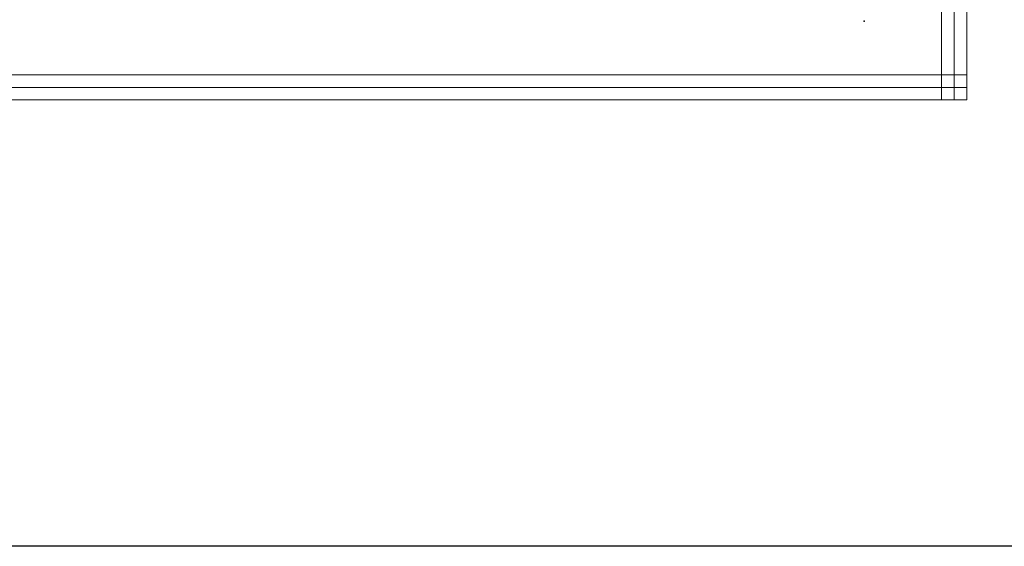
# Model space of a CAD drawing. Extents: x -74 to 5858, y 2827 to 3927.
# Tile 3 of 35: x 139 to 530, y 2827 to 3036. Entities that reach past the tile are written whole.
import ezdxf

# ---------------------------------------------------------------- set-up
doc = ezdxf.new("R2010")
doc.units = 0
doc.header["$MEASUREMENT"] = 0
for name, color, linetype in [('__Bílá', 7, 'CONTINUOUS'), ('__Vínová 220', 220, 'CONTINUOUS'), ('__Zelená', 3, 'CONTINUOUS')]:
    doc.layers.add(name, color=color, linetype=linetype)

msp = doc.modelspace()

# ---------------------------------------------------------------- linework, layer by layer
at = {"layer": '__Bílá'}
msp.add_point((474.15, 3035), dxfattribs=at)
msp.add_point((474.15, 3035), dxfattribs=at)
at = {"layer": '__Vínová 220', "lineweight": 0}
for p, q in [((504.85, 3003.74), (504.85, 3369.82)), ((509.85, 3003.74), (509.85, 3369.82)), ((514.85, 3003.74), (514.85, 3369.82)), ((18.44, 3013.74), (514.85, 3013.74)), ((514.85, 3013.74), (514.85, 3008.74)), ((18.44, 3008.74), (514.85, 3008.74)), ((514.85, 3003.74), (514.85, 3008.74)), ((18.44, 3003.74), (514.85, 3003.74)), ((504.85, 3003.74), (509.85, 3003.74)), ((514.85, 3003.74), (509.85, 3003.74))]:
    msp.add_line(p, q, dxfattribs=at)
at = {"layer": '__Zelená'}
msp.add_lwpolyline([(-74.24, 3927.04), (5857.85, 3927.04), (5857.85, 2827.04), (-74.24, 2827.04)], close=True, dxfattribs=at)

doc.saveas('drawing.dxf')
